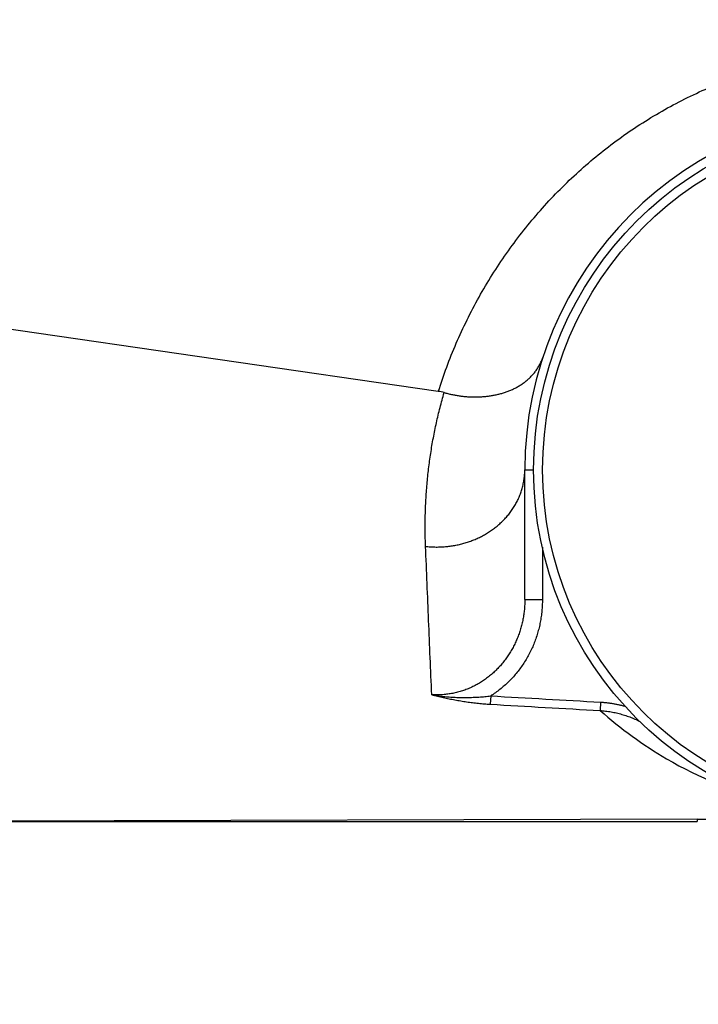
# Model space of a CAD drawing. Header units: millimetres. Extents: x 0 to 1733, y 0 to 1188.
# Tile 27 of 157: x 772 to 780, y 368 to 379. Entities that reach past the tile are written whole.
import ezdxf

# ---------------------------------------------------------------- set-up
doc = ezdxf.new("R2010")
doc.units = ezdxf.units.MM
doc.header["$LTSCALE"] = 0.727559
doc.layers.add('NoLayerName_001', color=7, linetype='Continuous')
doc.layers.add('NoLayerName_004', color=7, linetype='Continuous')
doc.styles.get("Standard").update_dxf_attribs({"font": 'txt', "bigfont": 'extfont2'})
doc.dimstyles.get("Standard").update_dxf_attribs({"dimtxt": 2.5, "dimasz": 2.5, "dimexe": 1, "dimexo": 1, "dimtad": 1, "dimdec": 3, "dimzin": 0, "dimdsep": 46, "dimtxsty": 'Standard', "dimcen": 2.5, "dimadec": 3, "dimazin": 0, "dimtfac": 0.75, "dimtdec": 3, "dimtmove": 0, "dimatfit": 3, "dimfxl": 1, "dimarcsym": 0})

# ---------------------------------------------------------------- blocks, each defined once
blk = doc.blocks.new('_OPEN30')
at = {"color": 0, "linetype": 'ByBlock', "lineweight": -2}
for p, q in [((-1, 0.267949), (0, 0)), ((0, 0), (-1, -0.267949)), ((0, 0), (-1, 0))]:
    blk.add_line(p, q, dxfattribs=at)
blk = doc.blocks.new('*D154')
at = {"layer": 'Defpoints', "color": 0}
for p in [(779.876, 390), (779.976, 390), (810, 347.169), (810, 347.069), (749.792, 285.717)]:
    blk.add_point(p, dxfattribs=at)
at = {"layer": 'NoLayerName_001', "color": 0, "linetype": 'Continuous', "lineweight": 13}
for p, q in [((775.876, 390), (685.584, 390)), ((810, 343.069), (810, 265.584))]:
    blk.add_line(p, q, dxfattribs=at)
blk.add_arc((810, 390), 120.416, 182.85519, 267.14481, dxfattribs=at)
at = {"layer": 'NoLayerName_001', "color": 0, "lineweight": 13, "xscale": 6, "yscale": 6, "zscale": 6}
for p, rotation in [((689.584, 390), 91.42759435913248), ((810, 269.584), 358.5724056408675)]:
    blk.add_blockref('_OPEN30', p, dxfattribs=dict(at, rotation=rotation))
at = {"layer": 'NoLayerName_001', "color": 0, "lineweight": 13, "insert": (722.028, 325.235), "char_height": 14, "attachment_point": 5, "rotation": 306.3607}
blk.add_mtext('\\W0.8000;90%%d', dxfattribs=at)
blk = doc.blocks.new('DIM_0006')
at = {"color": 3, "linetype": 'Continuous', "lineweight": 13}
blk.add_arc((60, 64), 60, 0, 270, dxfattribs=at)

msp = doc.modelspace()

# ---------------------------------------------------------------- linework, layer by layer
at = {"layer": 'NoLayerName_001', "color": 6, "linetype": 'Continuous', "lineweight": 25}
for radius in [4, 3.89743589]:
    msp.add_circle((782, 374), radius, dxfattribs=at)
at = {"layer": 'NoLayerName_004', "color": 6, "linetype": 'Continuous', "lineweight": 25}
for p, q in [((776.91651705, 374.89160707), (770, 375.89335263)), ((777.9, 372.52319422), (777.9, 374)), ((777.9, 374), (778, 374)), ((778.1, 373.1186848), (778.1, 372.52319422)), ((777.9, 372.52319422), (778.1, 372.52319422)), ((777.512496, 371.42804814), (777.50704044, 371.33308665)), ((778.76182029, 371.35759846), (778.75653512, 371.26210733)), ((761.06410162, 370), (779.85953729, 370)), ((779.85953729, 370.02464884), (770, 370)), ((779.85953729, 370.02464884), (779.85953729, 370))]:
    msp.add_line(p, q, dxfattribs=at)
for centre, radius, start, end in [((782, 374), 4.1, 0, 180), ((776.84130072, 374.37198732), 0.52503542, 74.378458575, 81.763558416), ((811.41356012, 957.17770198), 586.82498695, 266.6876273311, 266.8098207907), ((811.72314258, 966.99219054), 596.54590439, 266.7124044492, 266.8325875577), ((781.86949499, 374.75674279), 4.68006397, 228.30590693, 239.75539398), ((781.94361498, 374.88167582), 4.8253253, 239.742295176, 255.059722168), ((779.34282112, 564.12978657), 194.10582549, 270.152523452, 270.6302514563)]:
    msp.add_arc(centre, radius, start, end, dxfattribs=at)
for points, knots in [([(776.91651714, 374.89160732), (776.94821167, 374.98362309), (777.00823901, 375.16902632), (777.11882505, 375.43990665), (777.24138324, 375.70579082), (777.37781914, 375.96511971), (777.52720007, 376.21728722), (777.68937991, 376.46142959), (777.86393069, 376.69682437), (778.050418, 376.92281114), (778.24841732, 377.13873502), (778.45750545, 377.34394086), (778.67725301, 377.53777693), (778.90721595, 377.71954273), (779.14678301, 377.88863527), (779.39525402, 378.04448796), (779.65192445, 378.18650212), (779.91608706, 378.31407982), (780.18703183, 378.4266307), (780.46404042, 378.52351865), (780.74626996, 378.60424961), (781.03274478, 378.66861828), (781.32248662, 378.71635568), (781.61450982, 378.74720621), (781.90782955, 378.76090571), (782.20145962, 378.75720252), (782.4943729, 378.73579887), (782.78552706, 378.69686128), (783.07388636, 378.64063845), (783.35840601, 378.56735645), (783.63804093, 378.47724392), (783.91174834, 378.37053408), (784.17847115, 378.24743238), (784.43717625, 378.10826334), (784.68704032, 377.95375762), (784.92724287, 377.78459613), (785.15691579, 377.60143319), (785.37538499, 377.40506661), (785.58124471, 377.19573857), (785.77582902, 376.97574723), (785.89219012, 376.81840956), (785.95203358, 376.74108412)], [0, 0, 0, 0, 0.2919640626, 0.5843741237, 0.8771046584, 1.1700303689, 1.4630339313, 1.7560158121, 2.0489348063, 2.3417947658, 2.6346118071, 2.9274192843, 3.220274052, 3.5132544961, 3.8063616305, 4.0995360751, 4.3927330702, 4.6859327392, 4.9791489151, 5.2724368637, 5.5658358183, 5.859306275, 6.1528022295, 6.4462886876, 6.7397523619, 7.0332123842, 7.326722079, 7.6203006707, 7.9139270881, 8.207569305, 8.501196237, 8.7947895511, 9.0883554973, 9.3819294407, 9.6755332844, 9.9691571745, 10.2627708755, 10.5563356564, 10.8498161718, 11.1431971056, 11.4365299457, 11.4365299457, 11.4365299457, 11.4365299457]), ([(776.98268387, 374.87763104), (776.99665087, 374.87395884), (777.02451936, 374.86628567), (777.06683651, 374.85671872), (777.10943815, 374.84834043), (777.15232962, 374.84138971), (777.19544528, 374.83584115), (777.23873851, 374.83174031), (777.2821576, 374.82911356), (777.3256521, 374.8279931), (777.36916772, 374.82840711), (777.41264281, 374.83039458), (777.45600636, 374.83401316), (777.49918215, 374.83931734), (777.5420936, 374.84636252), (777.58466404, 374.85520402), (777.62681686, 374.86589699), (777.6684744, 374.87849778), (777.70954489, 374.89305216), (777.74989799, 374.90961137), (777.78935475, 374.92824724), (777.82771709, 374.94901978), (777.86478518, 374.97199018), (777.90035792, 374.99722049), (777.93423602, 375.02476954), (777.96618376, 375.05468599), (777.99596601, 375.08689891), (778.0233631, 375.12121725), (778.04815815, 375.1574214), (778.06994351, 375.1953543), (778.08902229, 375.23460409), (778.09839253, 375.26206271), (778.10348107, 375.27559479)], [0, 0, 0, 0, 0.0433250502, 0.0867016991, 0.1301177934, 0.1735629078, 0.2170285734, 0.2605085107, 0.3039988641, 0.3474984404, 0.3910086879, 0.4345240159, 0.4780304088, 0.5215196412, 0.5649908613, 0.608451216, 0.6519164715, 0.6954116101, 0.7389699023, 0.7825862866, 0.8262123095, 0.8698167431, 0.9133921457, 0.9569578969, 1.0005631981, 1.0442879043, 1.0881516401, 1.1320592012, 1.1759171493, 1.2196505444, 1.2632104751, 1.3065820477, 1.3065820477, 1.3065820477, 1.3065820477]), ([(776.77159943, 373.12880576), (776.77063928, 373.15821459), (776.76837881, 373.21702231), (776.76702917, 373.30529649), (776.76691102, 373.39359352), (776.76825151, 373.48191641), (776.77100052, 373.57025476), (776.77517844, 373.65859189), (776.78077871, 373.74690143), (776.78780126, 373.83515139), (776.79624421, 373.92330928), (776.80610616, 374.01134259), (776.81738558, 374.09921886), (776.83008101, 374.18690558), (776.84419085, 374.27437029), (776.85971393, 374.36158041), (776.87664758, 374.44850379), (776.89499465, 374.5351067), (776.9147375, 374.62136126), (776.93593484, 374.70721782), (776.95836064, 374.79270788), (776.97469363, 374.84929817), (776.98268387, 374.87763104)], [0, 0, 0, 0, 0.0882734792, 0.1765458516, 0.2648345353, 0.353157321, 0.4415321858, 0.5299669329, 0.6184533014, 0.7069816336, 0.7955422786, 0.8841256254, 0.9727221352, 1.0613223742, 1.1499170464, 1.2384970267, 1.327053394, 1.4155774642, 1.5040608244, 1.5924953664, 1.6808733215, 1.7691872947, 1.7691872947, 1.7691872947, 1.7691872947]), ([(776.77159943, 373.12880576), (776.78925576, 373.1272195), (776.8245596, 373.12343398), (776.87784331, 373.12141547), (776.93123531, 373.12157911), (776.98463588, 373.12432492), (777.03789611, 373.12955032), (777.0908803, 373.13728784), (777.14344917, 373.14753377), (777.19546401, 373.16029455), (777.24678402, 373.17557199), (777.29727304, 373.19334628), (777.34679416, 373.21359857), (777.39521024, 373.23630981), (777.44238404, 373.26146108), (777.48817814, 373.28903365), (777.53245516, 373.31900832), (777.57506803, 373.35136124), (777.61585645, 373.38604288), (777.65464871, 373.42297762), (777.69125793, 373.46208345), (777.72549655, 373.50327696), (777.75717646, 373.54647512), (777.7861093, 373.59159459), (777.81210156, 373.63854604), (777.83494532, 373.68719439), (777.85456369, 373.73729124), (777.87084431, 373.78856725), (777.88372779, 373.84074449), (777.89294701, 373.89355052), (777.89900347, 373.94669439), (777.8993629, 373.98227141), (777.89999943, 374)], [0, 0, 0, 0, 0.0531823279, 0.1064778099, 0.1598647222, 0.2133208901, 0.2668247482, 0.3203563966, 0.3738986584, 0.427438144, 0.4809652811, 0.5344716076, 0.5879517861, 0.6414052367, 0.6948372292, 0.7482599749, 0.8016937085, 0.8551671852, 0.9086885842, 0.9622300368, 1.0157703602, 1.0693010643, 1.1228287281, 1.1763773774, 1.2299908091, 1.2837099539, 1.3374937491, 1.3912770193, 1.4449955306, 1.4985907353, 1.5520146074, 1.6052346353, 1.6052346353, 1.6052346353, 1.6052346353]), ([(777.90000031, 372.52319422), (777.89955101, 372.50446173), (777.8993071, 372.46693223), (777.89499935, 372.41073642), (777.88834234, 372.35469972), (777.87891459, 372.2989834), (777.8668359, 372.24374007), (777.85208023, 372.18912484), (777.83466187, 372.13529171), (777.81457949, 372.08239795), (777.79186129, 372.03059418), (777.76656032, 371.98002036), (777.73872425, 371.93081873), (777.7084021, 371.88313109), (777.6756424, 371.83709948), (777.64049375, 371.79286605), (777.60300623, 371.75057506), (777.5632416, 371.71038127), (777.52130917, 371.67241673), (777.47732488, 371.63682282), (777.43140668, 371.60374318), (777.38367247, 371.57332137), (777.33423969, 371.54570229), (777.2832279, 371.52102721), (777.23076403, 371.49945861), (777.17703812, 371.48109369), (777.1222869, 371.46595914), (777.0667516, 371.45411686), (777.01067358, 371.44557364), (776.95430167, 371.44052861), (776.89785493, 371.43847136), (776.86032559, 371.44051311), (776.84158672, 371.4411073)], [0, 0, 0, 0, 0.0562136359, 0.1125464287, 0.168971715, 0.2254635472, 0.281997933, 0.338554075, 0.3951156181, 0.4516718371, 0.5082160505, 0.5647424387, 0.6212476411, 0.6777320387, 0.734200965, 0.7906659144, 0.847145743, 0.9036597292, 0.9602004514, 1.0167557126, 1.0733184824, 1.1298887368, 1.1864753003, 1.2430976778, 1.2997862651, 1.3565434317, 1.4133293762, 1.4700976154, 1.5267998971, 1.5833893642, 1.6398237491, 1.6960686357, 1.6960686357, 1.6960686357, 1.6960686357]), ([(778.1, 372.52319422), (778.09948594, 372.50178326), (778.0992058, 372.45887231), (778.09427635, 372.39459472), (778.08666199, 372.33044987), (778.07588148, 372.26661834), (778.0620738, 372.2032708), (778.04521105, 372.14058062), (778.02530998, 372.07872053), (778.00237521, 372.01786348), (777.9764145, 371.95818258), (777.9474356, 371.89985307), (777.91545528, 371.84306489), (777.88059384, 371.78797016), (777.84297479, 371.73472842), (777.80272228, 371.68350269), (777.75996234, 371.63445283), (777.71481316, 371.5877506), (777.66742142, 371.54352417), (777.61782725, 371.50206441), (777.56646611, 371.46305834), (777.53030399, 371.43994341), (777.51249599, 371.42804814)], [0, 0, 0, 0, 0.0642513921, 0.1286847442, 0.1932729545, 0.2579891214, 0.3228079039, 0.3877068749, 0.4526678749, 0.5176783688, 0.5827328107, 0.6478340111, 0.7129866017, 0.7781675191, 0.84334248, 0.9084752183, 0.9735293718, 1.0384703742, 1.1032673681, 1.1678951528, 1.2323361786, 1.2965825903, 1.2965825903, 1.2965825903, 1.2965825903]), ([(776.84158672, 371.4411073), (776.8526428, 371.43927603), (776.87473367, 371.43547655), (776.9080038, 371.4305981), (776.94134388, 371.42619917), (776.97476117, 371.42235981), (777.0082438, 371.41904715), (777.04178467, 371.41625872), (777.07537497, 371.41398544), (777.1090059, 371.41222033), (777.14266852, 371.4109559), (777.17635391, 371.41018477), (777.21005312, 371.40989953), (777.24375725, 371.41009281), (777.27745735, 371.41075717), (777.3111445, 371.41188533), (777.34480979, 371.41346954), (777.37844417, 371.41550368), (777.41203924, 371.41797562), (777.44558405, 371.42089564), (777.47907722, 371.42419045), (777.50135508, 371.42679668), (777.51249596, 371.42804812)], [0, 0, 0, 0, 0.03362015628, 0.0672423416, 0.1008695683, 0.13450435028, 0.16814871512, 0.20180392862, 0.23546995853, 0.26914622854, 0.30283179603, 0.33652536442, 0.37022529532, 0.40392962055, 0.43763605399, 0.47134200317, 0.50504458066, 0.53874061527, 0.5724266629, 0.60609901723, 0.63975372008, 0.67338657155, 0.67338657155, 0.67338657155, 0.67338657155]), ([(776.84158777, 371.4411025), (776.85250117, 371.43839747), (776.87431437, 371.43293411), (776.90711339, 371.42505939), (776.93996363, 371.41739263), (776.97287837, 371.40997975), (777.00585957, 371.40282463), (777.03890937, 371.39594157), (777.07202579, 371.38933797), (777.10520559, 371.38302309), (777.13844525, 371.37700578), (777.17174129, 371.37129503), (777.20509022, 371.3658998), (777.23848854, 371.36082904), (777.27193278, 371.35609171), (777.30541943, 371.35169683), (777.33894499, 371.34765306), (777.37250606, 371.34397056), (777.40609884, 371.34065376), (777.43972092, 371.33772859), (777.47336487, 371.33514064), (777.49581813, 371.33380366), (777.50704044, 371.33308672)], [0, 0, 0, 0, 0.03373093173, 0.06746040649, 0.10119195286, 0.13492938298, 0.16867678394, 0.20243610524, 0.23620497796, 0.26998073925, 0.30376093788, 0.33754334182, 0.37132594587, 0.40510697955, 0.43888491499, 0.47265847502, 0.50642664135, 0.54018866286, 0.57394406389, 0.6076926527, 0.64143452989, 0.67517009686, 0.67517009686, 0.67517009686, 0.67517009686]), ([(778.76182029, 371.35759846), (778.76820287, 371.35719362), (778.78097775, 371.35645857), (778.80011579, 371.35490581), (778.81924158, 371.35308656), (778.8383457, 371.35095473), (778.85742246, 371.34852598), (778.87646518, 371.34579938), (778.89546743, 371.34277848), (778.91442274, 371.33946563), (778.93332461, 371.33586344), (778.95216664, 371.3319747), (778.9709421, 371.32780117), (778.98964543, 371.32334858), (779.00826677, 371.31860781), (779.02681228, 371.31362518), (779.03909517, 371.31003362), (779.04524368, 371.30827241)], [0, 0, 0, 0, 0.01918621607, 0.03838632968, 0.0575985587, 0.07682101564, 0.09605171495, 0.11528858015, 0.13452945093, 0.15377209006, 0.17301419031, 0.19225338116, 0.21148723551, 0.23071327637, 0.24992898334, 0.26913179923, 0.28831913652, 0.28831913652, 0.28831913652, 0.28831913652]), ([(778.75653462, 371.26210742), (778.76691124, 371.26128218), (778.78770391, 371.25984587), (778.81880763, 371.25639204), (778.84986858, 371.25217819), (778.8808471, 371.24707843), (778.91171689, 371.24114622), (778.94244807, 371.23438685), (778.97301172, 371.22681852), (779.00337869, 371.21845599), (779.03351979, 371.20931478), (779.06340616, 371.19941087), (779.09300763, 371.18875754), (779.122299, 371.17737838), (779.15123647, 371.16525851), (779.17984555, 371.15252629), (779.19856949, 371.14334791), (779.20796118, 371.13885143)], [0, 0, 0, 0, 0.03122814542, 0.0625178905, 0.09386321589, 0.12525698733, 0.15669106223, 0.18815639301, 0.21964312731, 0.25114070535, 0.28263795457, 0.31412318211, 0.34558426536, 0.37700874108, 0.40838389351, 0.43969684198, 0.4709346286, 0.4709346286, 0.4709346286, 0.4709346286])]:
    msp.add_open_spline(points, degree=3, knots=knots, dxfattribs=at)
msp.add_open_spline([(776.84158806, 371.44110722), (776.82992341, 371.72239113), (776.8065941, 372.28495894), (776.7832648, 372.84752676), (776.77160015, 373.12881066)], degree=3, dxfattribs=at)

# ---------------------------------------------------------------- block references
at = {"layer": 'NoLayerName_001', "color": 3, "linetype": 'Continuous', "lineweight": 13}
msp.add_blockref('DIM_0006', (750, 326), dxfattribs=at)

# ---------------------------------------------------------------- dimensions: what is measured, and where the dimension line sits
dim = msp.add_angular_dim_2l(base=(749.79202711, 285.71673193), line1=((810, 347.06908118), (810, 347.16908118)), line2=((779.87551332, 390), (779.97551332, 390)), text='\\W0.8000;<>', dimstyle='Standard', override={"dimtxt": 14, "dimasz": 6, "dimexe": 4, "dimexo": 4, "dimgap": 4, "dimblk": 'OPEN30', "dimclrd": 0, "dimclre": 0, "dimclrt": 0, "dimazin": 2, "dimtp": 0, "dimtm": 0, "dimlwd": 13, "dimlwe": 13}, dxfattribs=at)
dim.commit()
dim.dimension.update_dxf_attribs({"geometry": '*D154', "text_midpoint": (713.02892596, 318.60944881), "dimtype": 162})

doc.saveas('drawing.dxf')
